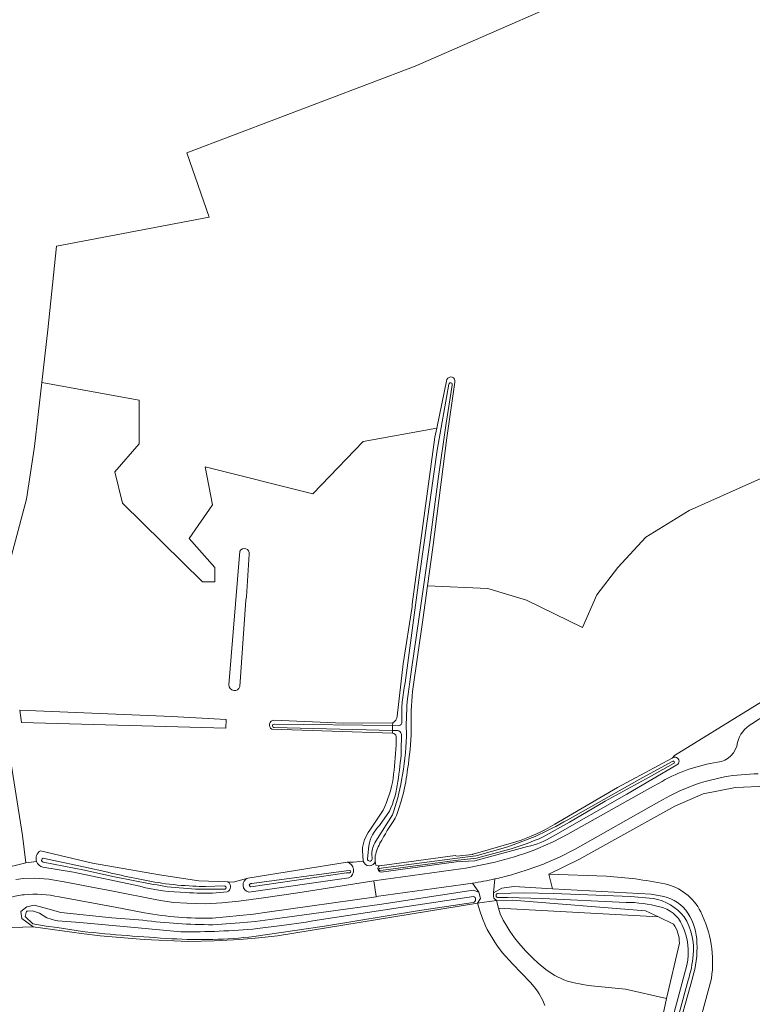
# Model space of a CAD drawing. Header units: metres. Extents: x 201541 to 204988, y 387833 to 394342.
# Tile 131 of 214: x 203945 to 204127, y 391103 to 391347. Entities that reach past the tile are written whole.
import ezdxf

# ---------------------------------------------------------------- set-up
doc = ezdxf.new("R2010")
doc.units = ezdxf.units.M
for name, color, linetype, lineweight in [('B-WE-GR-BOS_LOOF-GV', 40, 'Continuous', 13), ('B-WE-GR-BOUWLAND-GV', 80, 'Continuous', 13), ('B-WE-GR-GRAS-GV', 60, 'Continuous', 13), ('B-WE-GR-GROENVOORZIENING-GV', 80, 'Continuous', 18), ('B-WE-IE-TERREINAFSCHEIDING_KUNSTMATIG_HEKWERK-G', 20, 'IE-TERREINAFSCHEIDING-KUNSTMATIG', 18), ('B-WE-OG-TERREIN_ERF-GV', 7, 'Continuous', 18), ('B-WE-OG-WATER-GV', 130, 'Continuous', 18), ('B-WE-OG-WATER_GREPPEL-GV', 160, 'Continuous', 18), ('B-WE-OG-WATER_SLOOT-GV', 120, 'Continuous', 18), ('B-WE-OG-WEG-GV', 7, 'Continuous', 18), ('B-WE-VH-ONVERHARD-GV', 252, 'Continuous', 18), ('B-WE-VH-VERHARDING_ASFALT-GV', 252, 'Continuous', 18), ('B-WE-VH-VERHARDING_BETONSTRAATSTEEN-GV', 252, 'Continuous', 18)]:
    doc.layers.add(name, color=color, linetype=linetype, lineweight=lineweight)
doc.linetypes.add('IE-TERREINAFSCHEIDING-KUNSTMATIG', pattern='A,4,[82,NLCS.SHX,S=0.75,R=90,X=0,Y=0],4,-2', length=10)

msp = doc.modelspace()

# ---------------------------------------------------------------- linework, layer by layer
at = {"layer": 'B-WE-GR-BOS_LOOF-GV'}
for points in [[(204096.033, 391358.369), (204043.416, 391335.355), (203986.892, 391313.926), (203992.357, 391297.977), (203954.611, 391290.785), (203952.411, 391270.072), (203950.913, 391257.033), (203975.068, 391252.711), (203975.068, 391241.832), (203968.984, 391234.924), (203970.959, 391227.171), (203990.708, 391207.718), (203993.811, 391207.718), (203993.811, 391211.242), (203987.463, 391218.431), (203993.247, 391226.748), (203991.406, 391236.167), (204018.09, 391229.51), (204030.579, 391242.434), (204048.758, 391245.709), (204051.316, 391257.783)], [(204053.232, 391257.154), (204051.296, 391243.372), (204047.783, 391216.167), (204046.507, 391206.738), (204061.426, 391206.045), (204071.034, 391203.169), (204084.926, 391196.435), (204088.444, 391204.452), (204093.638, 391211.242), (204100.574, 391218.725), (204111.351, 391225.32), (204123.689, 391230.867), (204140.529, 391238.438), (204134.151, 391181.04)], [(204327.939, 391098.228), (204277.044, 391113.924), (204276.311, 391114.152), (204232.855, 391127.643), (204229.307, 391128.741), (204172.824, 391146.223), (204162.823, 391149.218), (204154.988, 391151.47), (204146.604, 391153.839), (204138.304, 391156.109), (204130.603, 391157.095), (204122.805, 391156.824), (204114.759, 391155.201), (204107.768, 391152.173), (204083.998, 391138.926), (204076.736, 391135.412), (204076.545, 391135.349), (204090.798, 391134.82)], [(204116.833, 391109.499), (204112.507, 391093.333), (204107.951, 391094.552), (204106.737, 391090.155), (204102.03, 391073.081)]]:
    msp.add_lwpolyline(points, dxfattribs=at)
for points in [[(204051.316, 391257.783, -0.9338233), (204053.232, 391257.154)], [(204090.798, 391134.82, -0.0377279), (204105.244, 391132.915)], [(204105.244, 391132.915, -0.2295977), (204114.174, 391126.009)], [(204114.174, 391126.009, -0.1517316), (204116.833, 391109.499)]]:
    msp.add_lwpolyline(points, format="xyb", dxfattribs=at)
at = {"layer": 'B-WE-GR-BOUWLAND-GV'}
msp.add_lwpolyline([(203934.441, 391223.241), (203936.77, 391204.681), (203937.794, 391204.775), (203941.062, 391205.236), (203947.133, 391228.172), (203949.093, 391241.199), (203950.913, 391257.033), (203952.411, 391270.072), (203954.611, 391290.785), (203992.357, 391297.977), (203986.892, 391313.926), (204043.416, 391335.355), (204096.033, 391358.369), (204129.177, 391374.434), (204161.289, 391390.513), (204194.87, 391407.634), (204228.892, 391424.975), (204260.28, 391442.194), (204287.798, 391457.235), (204290.338, 391458.623), (204292.242, 391459.664), (204292.382, 391459.741), (204296.518, 391461.99), (204319.999, 391474.763)], dxfattribs=at)
at = {"layer": 'B-WE-GR-GRAS-GV'}
for points in [[(204078.04, 391147.699), (204093.586, 391156.816), (204107.103, 391164.088), (204107.714, 391164.746), (204126.466, 391176.303), (204134.151, 391181.04), (204140.529, 391238.438), (204123.689, 391230.867), (204111.351, 391225.32), (204100.574, 391218.725), (204093.638, 391211.242), (204088.444, 391204.452), (204084.926, 391196.435), (204071.034, 391203.169), (204061.426, 391206.045), (204046.507, 391206.738), (204045.365, 391198.297), (204042.787, 391180.553)], [(204057.834, 391140.281), (204068.408, 391143.378)], [(204033.499, 391139.362), (204033.553, 391138.537), (204033.725, 391137.532), (204034.574, 391137.398), (204053.3, 391139.917)], [(204053.707, 391139.825), (204057.668, 391140.22)], [(204090.798, 391134.82), (204076.545, 391135.349), (204077.456, 391131.71), (204101.918, 391130.342)], [(204101.918, 391130.342), (204104.997, 391129.774)], [(204075.532, 391102.843), (204075.038, 391104.091), (204074.18, 391105.702), (204073.709, 391106.4), (204072.892, 391107.457), (204072.03, 391108.484), (204067.586, 391113.152), (204064.956, 391115.914), (204063.827, 391117.514), (204063.128, 391118.532), (204061.244, 391121.658), (204060.819, 391122.554), (204060.096, 391124.37), (204059.478, 391126.236), (204058.914, 391128.125), (204009.329, 391120.09), (204004.67, 391119.578), (204000, 391119.183), (203993.628, 391118.832), (203987.249, 391118.7), (203976.296, 391119.174), (203965.368, 391120.038)], [(204064.087, 391126.95), (204064.459, 391125.484), (204065.264, 391123.96), (204066.104, 391122.458), (204066.874, 391121.211), (204068.012, 391119.603), (204069.089, 391118.26), (204070.804, 391116.337), (204071.406, 391115.705), (204072.624, 391114.488), (204073.889, 391113.323), (204075.839, 391111.742), (204076.603, 391111.195), (204078.065, 391110.27), (204080.279, 391109.196), (204081.194, 391108.871), (204082.848, 391108.419), (204084.54, 391108.075), (204086.251, 391107.786), (204095.564, 391106.873), (204105.662, 391104.552), (204108.881, 391118.289)], [(204107.42, 391122.967), (204103.732, 391124.73), (204064.087, 391126.95)], [(203965.368, 391120.038), (203960.775, 391120.65), (203948.766, 391122.304), (203941.102, 391122.074), (203938.168, 391119.658), (203935.666, 391113.186), (203931.233, 391097.836), (203928.976, 391088.763), (203929.626, 391083.417), (203931.395, 391080.743), (203961.041, 391062.85), (203980.619, 391051.13), (203995.259, 391042.664), (204000.278, 391038.723), (204001.335, 391038.558), (204013.248, 391042.128), (204044.186, 391051.846), (204068.519, 391059.916)], [(204112.104, 391109.593), (204107.951, 391094.552), (204112.507, 391093.333), (204116.833, 391109.499)]]:
    msp.add_lwpolyline(points, dxfattribs=at)
for points in [[(204042.787, 391180.553, 0.0345723), (204042.461, 391171.012)], [(204042.461, 391171.012, -0.0298277), (204041.567, 391161.34)], [(204041.567, 391161.34, -0.0655839), (204038.514, 391149.158)], [(204038.514, 391149.158, 0.0320362), (204034.718, 391142.97)], [(204068.408, 391143.378, 0.0597166), (204078.04, 391147.699)], [(204034.718, 391142.97, 0.1120193), (204033.499, 391139.362)], [(204053.3, 391139.917, -0.1180153), (204053.707, 391139.825)], [(204057.668, 391140.22, -0.0527981), (204057.834, 391140.281)], [(204105.244, 391132.915, 0.0377279), (204090.798, 391134.82)], [(204114.174, 391126.009, 0.2295977), (204105.244, 391132.915)], [(204104.997, 391129.774, -0.1921759), (204111.009, 391125.684)], [(204111.009, 391125.684, -0.1449316), (204113.225, 391118.325)], [(204116.833, 391109.499, 0.1517316), (204114.174, 391126.009)], [(204108.881, 391118.289, 0.166324), (204107.42, 391122.967)], [(204113.225, 391118.325, -0.0904254), (204112.104, 391109.593)]]:
    msp.add_lwpolyline(points, format="xyb", dxfattribs=at)
at = {"layer": 'B-WE-GR-GROENVOORZIENING-GV'}
for points in [[(204038.955, 391174.458), (204040.439, 391187.362), (204042.686, 391201.622), (204042.7, 391202.153), (204048.301, 391243.553), (204048.758, 391245.709), (204030.579, 391242.434), (204018.09, 391229.51), (203991.406, 391236.167), (203993.247, 391226.748), (203987.463, 391218.431), (203993.811, 391211.242), (203993.811, 391207.718), (203990.708, 391207.718), (203970.959, 391227.171), (203968.984, 391234.924), (203975.068, 391241.832), (203975.068, 391252.711), (203950.913, 391257.033), (203949.093, 391241.199), (203947.133, 391228.172), (203941.062, 391205.236)], [(203997.306, 391182.174), (203999.986, 391215.3)], [(204002.308, 391214.547), (204001.606, 391203.999), (204001.496, 391203.179)], [(204001.496, 391203.179), (203999.994, 391181.764)], [(204008.434, 391173.487), (204025.613, 391172.69), (204037.879, 391172.795)], [(204037.78, 391170.263), (204007.932, 391171.232)], [(203942.233, 391169.388), (203946.188, 391144.879), (203946.947, 391138.145), (203949.656, 391138.47)], [(204038.743, 391167.251), (204038.76, 391169.418)], [(204032.206, 391146.232), (204035.498, 391151.167)], [(203950.58, 391141.141), (203963.527, 391138.096), (203980.079, 391135.16), (203989.835, 391133.677), (203997.022, 391133.434), (203998.338, 391133.39), (204001.991, 391134.334), (204026.546, 391138.316), (204028.135, 391138.324), (204030.564, 391138.578), (204030.357, 391141.252)]]:
    msp.add_lwpolyline(points, dxfattribs=at)
for points in [[(203999.986, 391215.3, -0.8507761), (204002.308, 391214.547)], [(203999.994, 391181.764, -0.8737269), (203997.306, 391182.174)], [(204007.932, 391171.232, -0.753557), (204008.434, 391173.487)], [(204037.879, 391172.795, 0.2551425), (204038.955, 391174.458)], [(204038.76, 391169.418, 0.3514609), (204037.78, 391170.263)], [(204037.966, 391159.03, 0.0120155), (204038.743, 391167.251)], [(204035.498, 391151.167, 0.0712643), (204037.966, 391159.03)], [(204030.357, 391141.252, -0.1488527), (204032.206, 391146.232)], [(203949.656, 391138.47, -0.3507761), (203950.58, 391141.141)]]:
    msp.add_lwpolyline(points, format="xyb", dxfattribs=at)
for points in [[(203996.629, 391173.585), (203996.484, 391171.516), (203945.862, 391172.892), (203945.465, 391175.944), (203983.149, 391174.338)], [(204103.732, 391124.73), (204100.455, 391126.296), (204067.574, 391128.922), (204063.615, 391128.812), (204064.087, 391126.95)]]:
    msp.add_lwpolyline(points, close=True, dxfattribs=at)
at = {"layer": 'B-WE-IE-TERREINAFSCHEIDING_KUNSTMATIG_HEKWERK-G'}
for points in [[(204046.507, 391206.738), (204045.365, 391198.297), (204042.787, 391180.553)], [(204126.466, 391176.303), (204134.151, 391181.04)], [(204107.103, 391164.088), (204107.714, 391164.746), (204126.466, 391176.303)], [(204078.04, 391147.699), (204093.586, 391156.816), (204107.103, 391164.088)], [(204057.834, 391140.281), (204068.408, 391143.378)], [(204033.499, 391139.362), (204033.553, 391138.537)], [(204034.574, 391137.398), (204053.3, 391139.917)], [(204053.707, 391139.825), (204057.668, 391140.22)], [(204033.553, 391138.537), (204033.725, 391137.532), (204034.574, 391137.398)]]:
    msp.add_lwpolyline(points, dxfattribs=at)
for points in [[(204042.787, 391180.553, 0.0345723), (204042.461, 391171.012)], [(204042.461, 391171.012, -0.0298277), (204041.567, 391161.34)], [(204041.567, 391161.34, -0.0655839), (204038.514, 391149.158)], [(204038.514, 391149.158, 0.0320362), (204034.718, 391142.97)], [(204068.408, 391143.378, 0.0597166), (204078.04, 391147.699)], [(204034.718, 391142.97, 0.1120193), (204033.499, 391139.362)], [(204053.3, 391139.917, -0.1180153), (204053.707, 391139.825)], [(204057.668, 391140.22, -0.0527981), (204057.834, 391140.281)]]:
    msp.add_lwpolyline(points, format="xyb", dxfattribs=at)
at = {"layer": 'B-WE-OG-TERREIN_ERF-GV'}
msp.add_lwpolyline([(204100.234, 391079.029), (204105.662, 391104.552), (204095.564, 391106.873), (204086.251, 391107.786), (204084.54, 391108.075), (204082.848, 391108.419), (204081.194, 391108.871), (204080.279, 391109.196), (204078.065, 391110.27), (204076.603, 391111.195), (204075.839, 391111.742), (204073.889, 391113.323), (204072.624, 391114.488), (204071.406, 391115.705), (204070.804, 391116.337), (204069.089, 391118.26), (204068.012, 391119.603), (204066.874, 391121.211), (204066.104, 391122.458), (204065.264, 391123.96), (204064.459, 391125.484), (204064.087, 391126.95), (204063.615, 391128.812), (204058.914, 391128.125), (204059.478, 391126.236), (204060.096, 391124.37), (204060.819, 391122.554), (204061.244, 391121.658), (204063.128, 391118.532), (204063.827, 391117.514), (204064.956, 391115.914), (204067.586, 391113.152), (204072.03, 391108.484), (204072.892, 391107.457), (204073.709, 391106.4), (204074.18, 391105.702), (204075.038, 391104.091), (204075.532, 391102.843)], dxfattribs=at)
at = {"layer": 'B-WE-OG-WATER-GV'}
for points in [[(204051.774, 391256.605), (204048.899, 391240.264), (204044.607, 391209.829), (204044.497, 391209.312), (204040.98, 391182.676)], [(204041.48, 391178.083), (204042.488, 391186.011), (204045.038, 391203.02), (204047.054, 391217.475), (204049.226, 391233.747), (204051.128, 391246.983), (204052.601, 391256.416)], [(204008.389, 391171.63), (204037.806, 391170.925), (204037.852, 391172.111), (204008.498, 391172.463)], [(204039.361, 391172.093), (204037.852, 391172.111), (204037.806, 391170.925), (204039.014, 391170.896)], [(204040.062, 391169.951), (204039.995, 391165.772)], [(204075.119, 391144.543), (204081.686, 391148.241), (204090.527, 391153.377), (204101.388, 391159.334), (204107.472, 391162.71)], [(204107.118, 391163.218), (204099.082, 391158.865), (204081.242, 391148.824)], [(204033.653, 391143.472), (204037.831, 391149.981)], [(204037.048, 391150.902), (204034.615, 391147.378)], [(204073.129, 391144.662), (204066.428, 391142.108), (204058.784, 391139.929), (204058.498, 391139.892), (204053.299, 391139.25), (204035.556, 391136.895), (204034.619, 391136.695)], [(204031.934, 391142.377), (204031.602, 391139.117)], [(204032.784, 391139.06), (204032.713, 391140.336)], [(204034.668, 391136.225), (204035.494, 391136.34), (204053.333, 391138.711), (204058.603, 391139.257), (204067.18, 391141.593)], [(203951.229, 391138.326), (203961.509, 391136.298), (203968.496, 391134.724)], [(203967.275, 391135.803), (203961.301, 391137.148), (203951.558, 391139.213)], [(204027.2, 391136.239), (204026.303, 391136.157), (204002.93, 391133.002), (204002.694, 391133.004)], [(204002.718, 391132.205), (204026.439, 391135.647), (204027.27, 391135.696)], [(203982.019, 391132.196), (203988.983, 391131.611), (203996.104, 391131.586)], [(203996.167, 391132.475), (203991.52, 391132.297)], [(204057.844, 391129.836), (204040.262, 391127.13), (204018.079, 391123.807), (204016.411, 391123.488), (204010.388, 391122.662), (204004.368, 391121.849)], [(204102.423, 391129.284), (204096.865, 391129.836), (204077.657, 391130.537), (204070.252, 391130.741), (204063.974, 391130.537)], [(204066.306, 391129.564), (204075.014, 391129.28), (204095.674, 391128.347)], [(204003.487, 391119.874), (204021.003, 391122.462), (204044.042, 391126.259), (204057.804, 391128.33)], [(203985.37, 391121.06), (203973.903, 391122.108), (203960.313, 391123.407), (203954.933, 391123.796), (203954.308, 391123.893), (203952.185, 391124.534), (203950.345, 391125.665), (203948.641, 391126.233), (203947.442, 391126.177), (203947.13, 391126.166), (203946.832, 391124.826), (203948.683, 391123.075), (203952.041, 391122.442), (203954.777, 391122.109), (203960.991, 391121.125)], [(204110.697, 391112.782), (204107.3, 391099.818), (204103.869, 391086.429)], [(204102.357, 391077.909), (204105.418, 391089.148), (204108.734, 391100.588), (204111.071, 391109.106)]]:
    msp.add_lwpolyline(points, dxfattribs=at)
for points in [[(204052.601, 391256.416, 1.1790065), (204051.774, 391256.605)], [(204040.98, 391182.676, 0.0623964), (204040.112, 391173.034)], [(204041.309, 391169.441, -0.0341223), (204041.48, 391178.083)], [(204008.498, 391172.463, 0.9211803), (204008.389, 391171.63)], [(204040.112, 391173.034, -0.4541489), (204039.361, 391172.093)], [(204039.014, 391170.896, -0.3114107), (204040.062, 391169.951)], [(204040.073, 391158.621, 0.0320245), (204041.309, 391169.441)], [(204039.995, 391165.772, -0.024176), (204039.113, 391158.26)], [(204107.472, 391162.71, 1.1773217), (204107.118, 391163.218)], [(204039.113, 391158.26, -0.0819081), (204037.048, 391150.902)], [(204037.831, 391149.981, 0.034349), (204040.073, 391158.621)], [(204034.615, 391147.378, 0.1608993), (204031.934, 391142.377)], [(204081.242, 391148.824, -0.0282049), (204073.129, 391144.662)], [(204067.18, 391141.593, 0.0318803), (204075.119, 391144.543)], [(204032.713, 391140.336, -0.1366295), (204033.653, 391143.472)], [(203951.558, 391139.213, 1.1128668), (203951.229, 391138.326)], [(204031.602, 391139.117, 0.9279729), (204032.784, 391139.06)], [(203980.649, 391133.1, -0.0150201), (203967.275, 391135.803)], [(203968.496, 391134.724, 0.0035766), (203982.019, 391132.196)], [(204027.27, 391135.696, 0.7981469), (204027.2, 391136.239)], [(204034.619, 391136.695, 0.9934673), (204034.668, 391136.225)], [(203988.389, 391132.368, -0.0214991), (203980.649, 391133.1)], [(203991.52, 391132.297, -0.0207857), (203988.389, 391132.368)], [(203996.104, 391131.586, 1.0043216), (203996.167, 391132.475)], [(204002.694, 391133.004, 0.9063514), (204002.718, 391132.205)], [(204057.804, 391128.33, 0.7781836), (204057.844, 391129.836)], [(204063.974, 391130.537, 0.9172829), (204063.818, 391129.598)], [(204063.818, 391129.598, 0.0096775), (204066.306, 391129.564)], [(204095.674, 391128.347, -0.0632625), (204104.039, 391127.28)], [(204110.116, 391124.742, 0.1833135), (204102.423, 391129.284)], [(204104.039, 391127.28, -0.2382968), (204109.596, 391122.721)], [(204112.331, 391115.295, 0.1614608), (204110.116, 391124.742)], [(204109.596, 391122.721, -0.1759212), (204110.697, 391112.782)], [(203960.991, 391121.125, 0.0105467), (203983.123, 391119.356)], [(203983.123, 391119.356, 0.041783), (204003.487, 391119.874)], [(204004.368, 391121.849, -0.0244821), (203985.37, 391121.06)], [(204111.071, 391109.106, 0.0495911), (204112.331, 391115.295)]]:
    msp.add_lwpolyline(points, format="xyb", dxfattribs=at)
at = {"layer": 'B-WE-OG-WATER_GREPPEL-GV'}
for points in [[(203999.986, 391215.3), (203997.306, 391182.174)], [(203999.994, 391181.764), (204001.496, 391203.179), (204001.606, 391203.999), (204002.308, 391214.547)]]:
    msp.add_lwpolyline(points, dxfattribs=at)
for points in [[(204002.308, 391214.547, 0.8507761), (203999.986, 391215.3)], [(203997.306, 391182.174, 0.8737269), (203999.994, 391181.764)]]:
    msp.add_lwpolyline(points, format="xyb", dxfattribs=at)
msp.add_lwpolyline([(203945.862, 391172.892), (203996.484, 391171.516), (203996.629, 391173.585), (203983.149, 391174.338), (203945.465, 391175.944)], close=True, dxfattribs=at)
at = {"layer": 'B-WE-OG-WATER_SLOOT-GV'}
for points in [[(204051.316, 391257.783), (204048.758, 391245.709), (204048.301, 391243.553), (204042.7, 391202.153), (204042.686, 391201.622), (204040.439, 391187.362), (204038.955, 391174.458)], [(204040.98, 391182.676), (204044.497, 391209.312), (204044.607, 391209.829), (204048.899, 391240.264), (204051.774, 391256.605)], [(204052.601, 391256.416), (204051.128, 391246.983), (204049.226, 391233.747), (204047.054, 391217.475), (204045.038, 391203.02), (204042.488, 391186.011), (204041.48, 391178.083)], [(204042.787, 391180.553), (204045.365, 391198.297), (204046.507, 391206.738), (204047.783, 391216.167), (204051.296, 391243.372), (204053.232, 391257.154)], [(203929.987, 391224.466), (203935.486, 391191.062), (203940.255, 391158.51), (203941.712, 391144.317), (203941.705, 391141.243), (203942.677, 391138.023), (203942.932, 391137.178), (203944.961, 391137.667), (203946.947, 391138.145), (203946.188, 391144.879), (203942.233, 391169.388), (203939.29, 391189.715), (203937.869, 391204.022), (203937.794, 391204.775), (203936.77, 391204.681), (203934.441, 391223.241)], [(204008.498, 391172.463), (204037.852, 391172.111), (204037.879, 391172.795), (204025.613, 391172.69), (204008.434, 391173.487)], [(204007.932, 391171.232), (204037.78, 391170.263), (204037.806, 391170.925), (204008.389, 391171.63)], [(204039.014, 391170.896), (204037.806, 391170.925), (204037.78, 391170.263)], [(204037.879, 391172.795), (204037.852, 391172.111), (204039.361, 391172.093)], [(204038.76, 391169.418), (204038.743, 391167.251)], [(204039.995, 391165.772), (204040.062, 391169.951)], [(204107.103, 391164.088), (204093.586, 391156.816), (204078.04, 391147.699)], [(204107.472, 391162.71), (204101.388, 391159.334), (204090.527, 391153.377), (204081.686, 391148.241), (204075.119, 391144.543)], [(204077.61, 391144.737), (204095.852, 391155.117), (204108.276, 391162.365)], [(204081.242, 391148.824), (204099.082, 391158.865), (204107.118, 391163.218)], [(204035.498, 391151.167), (204032.206, 391146.232)], [(204037.831, 391149.981), (204033.653, 391143.472)], [(204034.615, 391147.378), (204037.048, 391150.902)], [(204034.619, 391136.695), (204035.556, 391136.895), (204053.299, 391139.25), (204058.498, 391139.892), (204058.784, 391139.929), (204066.428, 391142.108), (204073.129, 391144.662)], [(204031.602, 391139.117), (204031.934, 391142.377)], [(204035.01, 391135.85), (204053.606, 391138.348), (204058.246, 391138.631), (204071.278, 391142.161)], [(204068.408, 391143.378), (204057.834, 391140.281)], [(203997.022, 391133.434), (203989.835, 391133.677), (203980.079, 391135.16), (203963.527, 391138.096), (203950.58, 391141.141)], [(204030.357, 391141.252), (204030.564, 391138.578)], [(204032.713, 391140.336), (204032.784, 391139.06)], [(204033.553, 391138.537), (204033.499, 391139.362)], [(204053.3, 391139.917), (204034.574, 391137.398)], [(204067.18, 391141.593), (204058.603, 391139.257), (204053.333, 391138.711), (204035.494, 391136.34), (204034.668, 391136.225)], [(204057.668, 391140.22), (204053.707, 391139.825)], [(203951.193, 391137.046), (203958.76, 391135.795), (203975.24, 391132.327)], [(203968.496, 391134.724), (203961.509, 391136.298), (203951.229, 391138.326)], [(203951.558, 391139.213), (203961.301, 391137.148), (203967.275, 391135.803)], [(204026.546, 391138.316), (204001.991, 391134.334)], [(204002.222, 391130.904), (204027.015, 391134.41)], [(204002.694, 391133.004), (204002.93, 391133.002), (204026.303, 391136.157), (204027.2, 391136.239)], [(204027.27, 391135.696), (204026.439, 391135.647), (204002.718, 391132.205)], [(203996.104, 391131.586), (203988.983, 391131.611), (203982.019, 391132.196)], [(203991.52, 391132.297), (203996.167, 391132.475)], [(204104.997, 391129.774), (204101.918, 391130.342), (204077.456, 391131.71), (204067.845, 391132.247), (204064.89, 391131.893), (204062.818, 391130.684), (204062.876, 391129.884), (204062.91, 391129.406), (204063.615, 391128.812), (204067.574, 391128.922), (204100.455, 391126.296), (204103.732, 391124.73), (204107.42, 391122.967)], [(204009.329, 391120.09), (204058.914, 391128.125), (204059.584, 391129.281), (204059.499, 391129.619), (204059.192, 391130.837), (204057.83, 391131.335), (204034.627, 391127.805), (204007.503, 391124.111), (204003.756, 391123.642), (204000, 391123.267), (203996.645, 391123.009), (203993.286, 391122.825)], [(203994.15, 391130.691), (203996.87, 391130.926)], [(204018.079, 391123.807), (204040.262, 391127.13), (204057.844, 391129.836)], [(204063.974, 391130.537), (204070.252, 391130.741), (204077.657, 391130.537), (204096.865, 391129.836), (204102.423, 391129.284)], [(204095.674, 391128.347), (204075.014, 391129.28), (204066.306, 391129.564)], [(203975.965, 391123.915), (203968.247, 391124.496), (203955.626, 391125.825), (203951.818, 391126.936), (203949.04, 391127.639), (203947.204, 391127.28), (203945.718, 391126.086), (203945.955, 391124.33), (203948.766, 391122.304), (203960.775, 391120.65), (203965.368, 391120.038), (203976.296, 391119.174), (203987.249, 391118.7), (203993.628, 391118.832), (204000, 391119.183), (204004.67, 391119.578), (204009.329, 391120.09)], [(204057.804, 391128.33), (204044.042, 391126.259), (204021.003, 391122.462), (204003.487, 391119.874)], [(203960.991, 391121.125), (203954.777, 391122.109), (203952.041, 391122.442), (203948.683, 391123.075), (203946.832, 391124.826), (203947.13, 391126.166), (203947.442, 391126.177), (203948.641, 391126.233), (203950.345, 391125.665), (203952.185, 391124.534), (203954.308, 391123.893), (203954.933, 391123.796), (203960.313, 391123.407), (203973.903, 391122.108), (203985.37, 391121.06)], [(204004.368, 391121.849), (204010.388, 391122.662), (204016.411, 391123.488), (204018.079, 391123.807)], [(204108.881, 391118.289), (204105.662, 391104.552), (204100.234, 391079.029)], [(204103.869, 391086.429), (204107.3, 391099.818), (204110.697, 391112.782)], [(204102.03, 391073.081), (204106.737, 391090.155), (204107.951, 391094.552), (204112.104, 391109.593)], [(204111.071, 391109.106), (204108.734, 391100.588), (204105.418, 391089.148), (204102.357, 391077.909)]]:
    msp.add_lwpolyline(points, dxfattribs=at)
for points in [[(204053.232, 391257.154, 0.9338233), (204051.316, 391257.783)], [(204051.774, 391256.605, -1.1790065), (204052.601, 391256.416)], [(204040.112, 391173.034, -0.0623964), (204040.98, 391182.676)], [(204042.461, 391171.012, -0.0345723), (204042.787, 391180.553)], [(204041.48, 391178.083, 0.0341223), (204041.309, 391169.441)], [(204008.434, 391173.487, 0.753557), (204007.932, 391171.232)], [(204038.955, 391174.458, -0.2551425), (204037.879, 391172.795)], [(204008.389, 391171.63, -0.9211803), (204008.498, 391172.463)], [(204039.361, 391172.093, 0.4541489), (204040.112, 391173.034)], [(204041.567, 391161.34, 0.0298277), (204042.461, 391171.012)], [(204037.78, 391170.263, -0.3514609), (204038.76, 391169.418)], [(204040.062, 391169.951, 0.3114107), (204039.014, 391170.896)], [(204041.309, 391169.441, -0.0320245), (204040.073, 391158.621)], [(204038.743, 391167.251, -0.0120155), (204037.966, 391159.03)], [(204039.113, 391158.26, 0.024176), (204039.995, 391165.772)], [(204108.276, 391162.365, 1.0819803), (204107.103, 391164.088)], [(204038.514, 391149.158, 0.0655839), (204041.567, 391161.34)], [(204107.118, 391163.218, -1.1773217), (204107.472, 391162.71)], [(204037.966, 391159.03, -0.0712643), (204035.498, 391151.167)], [(204037.048, 391150.902, 0.0819081), (204039.113, 391158.26)], [(204040.073, 391158.621, -0.034349), (204037.831, 391149.981)], [(204034.718, 391142.97, -0.0320362), (204038.514, 391149.158)], [(204031.934, 391142.377, -0.1608993), (204034.615, 391147.378)], [(204078.04, 391147.699, -0.0597166), (204068.408, 391143.378)], [(204073.129, 391144.662, 0.0282049), (204081.242, 391148.824)], [(204032.206, 391146.232, 0.1488527), (204030.357, 391141.252)], [(204075.119, 391144.543, -0.0318803), (204067.18, 391141.593)], [(204071.278, 391142.161, 0.0913296), (204077.61, 391144.737)], [(204033.653, 391143.472, 0.1366295), (204032.713, 391140.336)], [(204033.499, 391139.362, -0.1120193), (204034.718, 391142.97)], [(203950.58, 391141.141, 0.3507761), (203949.656, 391138.47)], [(203951.229, 391138.326, -1.1128668), (203951.558, 391139.213)], [(204053.707, 391139.825, 0.1180153), (204053.3, 391139.917)], [(204057.834, 391140.281, 0.0527981), (204057.668, 391140.22)], [(203949.656, 391138.47, 0.2454396), (203951.193, 391137.046)], [(204027.015, 391134.41, 0.7095212), (204026.546, 391138.316)], [(204030.564, 391138.578, 0.7852162), (204033.553, 391138.537)], [(204032.784, 391139.06, -0.9279729), (204031.602, 391139.117)], [(204034.574, 391137.398, 0.6985042), (204035.01, 391135.85)], [(203967.275, 391135.803, 0.0150201), (203980.649, 391133.1)], [(203982.019, 391132.196, -0.0035766), (203968.496, 391134.724)], [(204027.2, 391136.239, -0.7981469), (204027.27, 391135.696)], [(204034.668, 391136.225, -0.9934673), (204034.619, 391136.695)], [(203975.24, 391132.327, 0.0607039), (203986.618, 391130.806)], [(203980.649, 391133.1, 0.0214991), (203988.389, 391132.368)], [(203988.389, 391132.368, 0.0207857), (203991.52, 391132.297)], [(203996.167, 391132.475, -1.0043216), (203996.104, 391131.586)], [(203996.87, 391130.926, 0.6124621), (203997.022, 391133.434)], [(204001.991, 391134.334, 0.7683112), (204002.222, 391130.904)], [(204002.718, 391132.205, -0.9063514), (204002.694, 391133.004)], [(203986.618, 391130.806, 0.0341172), (203994.15, 391130.691)], [(204057.844, 391129.836, -0.7781836), (204057.804, 391128.33)], [(204063.818, 391129.598, -0.9172829), (204063.974, 391130.537)], [(204066.306, 391129.564, -0.0096775), (204063.818, 391129.598)], [(204111.009, 391125.684, 0.1921759), (204104.997, 391129.774)], [(204104.039, 391127.28, 0.0632625), (204095.674, 391128.347)], [(204102.423, 391129.284, -0.1833135), (204110.116, 391124.742)], [(204109.596, 391122.721, 0.2382968), (204104.039, 391127.28)], [(204110.116, 391124.742, -0.1614608), (204112.331, 391115.295)], [(204113.225, 391118.325, 0.1449316), (204111.009, 391125.684)], [(203993.286, 391122.825, -0.0309497), (203975.965, 391123.915)], [(204107.42, 391122.967, -0.166324), (204108.881, 391118.289)], [(204110.697, 391112.782, 0.1759212), (204109.596, 391122.721)], [(203983.123, 391119.356, -0.0105467), (203960.991, 391121.125)], [(204003.487, 391119.874, -0.041783), (203983.123, 391119.356)], [(203985.37, 391121.06, 0.0244821), (204004.368, 391121.849)], [(204112.104, 391109.593, 0.0904254), (204113.225, 391118.325)], [(204112.331, 391115.295, -0.0495911), (204111.071, 391109.106)]]:
    msp.add_lwpolyline(points, format="xyb", dxfattribs=at)
at = {"layer": 'B-WE-OG-WEG-GV'}
for points in [[(204126.844, 391172.517), (204130.429, 391174.889), (204134.151, 391181.04), (204126.466, 391176.303), (204107.714, 391164.746), (204107.103, 391164.088)], [(204108.276, 391162.365), (204095.852, 391155.117), (204077.61, 391144.737)], [(204063.163, 391134.144), (204062.818, 391130.684), (204064.89, 391131.893), (204067.845, 391132.247), (204077.456, 391131.71), (204076.545, 391135.349), (204076.736, 391135.412), (204083.998, 391138.926), (204107.768, 391152.173), (204114.759, 391155.201), (204122.805, 391156.824), (204130.603, 391157.095), (204138.304, 391156.109), (204146.604, 391153.839), (204154.988, 391151.47), (204162.823, 391149.218), (204172.824, 391146.223), (204229.307, 391128.741), (204232.855, 391127.643), (204276.311, 391114.152), (204277.044, 391113.924), (204327.939, 391098.228)], [(204111.904, 391157.156), (204109.17, 391156.045), (204106.516, 391154.757), (204103.793, 391153.211), (204083.047, 391141.533), (204079.19, 391139.574), (204075.852, 391138.118), (204075.225, 391137.844), (204071.173, 391136.369), (204067.049, 391135.113)], [(204073.848, 391141.647), (204077.598, 391143.359), (204081.26, 391145.257), (204101.58, 391156.608), (204104.599, 391158.294)], [(204071.278, 391142.161), (204058.246, 391138.631), (204053.606, 391138.348), (204035.01, 391135.85)], [(203949.656, 391138.47), (203946.947, 391138.145), (203944.961, 391137.667), (203942.932, 391137.178), (203942.677, 391138.023), (203934.756, 391135.017)], [(203975.24, 391132.327), (203958.76, 391135.795), (203951.193, 391137.046)], [(204030.564, 391138.578), (204028.135, 391138.324), (204026.546, 391138.316)], [(204034.574, 391137.398), (204033.725, 391137.532), (204033.553, 391138.537)], [(203944.466, 391134.034), (203946.41, 391134.231), (203949.173, 391134.347), (203952.694, 391134.12), (203957.359, 391133.251), (203963.316, 391132.098), (203968.576, 391131.147), (203979.439, 391128.967), (203980.858, 391128.73), (203983.61, 391128.359), (203986.865, 391128.142), (203991.492, 391128.027), (203995.535, 391128.212), (203999.72, 391128.644), (204005.884, 391129.504), (204014.379, 391130.684), (204033.188, 391133.693), (204054.754, 391136.659)], [(204027.015, 391134.41), (204002.222, 391130.904)], [(204055.327, 391132.796), (204033.762, 391129.79), (204033.798, 391129.709), (204006.771, 391125.925), (204003.389, 391125.464), (204000, 391125.07), (203996.624, 391124.742), (203993.244, 391124.481)], [(204001.991, 391134.334), (203998.338, 391133.39), (203997.022, 391133.434)], [(204000, 391123.267), (204003.756, 391123.642), (204007.503, 391124.111), (204034.627, 391127.805), (204057.83, 391131.335), (204059.192, 391130.837), (204057.615, 391133.108)], [(203946.563, 391130.248), (203946.089, 391130.201), (203945.617, 391130.147)], [(203976.366, 391125.74), (203969.07, 391127.148), (203955.254, 391129.719)], [(203996.87, 391130.926), (203994.15, 391130.691)], [(203941.102, 391122.074), (203948.766, 391122.304), (203945.955, 391124.33), (203945.718, 391126.086), (203947.204, 391127.28), (203949.04, 391127.639), (203951.818, 391126.936), (203955.626, 391125.825), (203968.247, 391124.496), (203975.965, 391123.915)], [(203993.286, 391122.825), (203996.645, 391123.009), (204000, 391123.267)]]:
    msp.add_lwpolyline(points, dxfattribs=at)
for points in [[(204123.287, 391167.931, -0.2155413), (204126.844, 391172.517)], [(204118.349, 391163.052, 0.3470526), (204123.287, 391167.931)], [(204107.103, 391164.088, -1.0819803), (204108.276, 391162.365)], [(204104.599, 391158.294, -0.0897677), (204118.349, 391163.052)], [(204128.438, 391160.153, 0.089334), (204111.904, 391157.156)], [(204077.61, 391144.737, -0.0913296), (204071.278, 391142.161)], [(204054.754, 391136.659, 0.0536102), (204073.848, 391141.647)], [(203951.193, 391137.046, -0.2454396), (203949.656, 391138.47)], [(204026.546, 391138.316, -0.7095212), (204027.015, 391134.41)], [(204033.553, 391138.537, -0.7852162), (204030.564, 391138.578)], [(204035.01, 391135.85, -0.6985042), (204034.574, 391137.398)], [(204067.049, 391135.113, -0.0125962), (204063.163, 391134.144)], [(203986.618, 391130.806, -0.0607039), (203975.24, 391132.327)], [(203997.022, 391133.434, -0.6124621), (203996.87, 391130.926)], [(204002.222, 391130.904, -0.7683112), (204001.991, 391134.334)], [(204057.615, 391133.108, -0.0069824), (204055.327, 391132.796)], [(203945.617, 391130.147, 0.3061029), (203931.46, 391117.078)], [(203955.254, 391129.719, 0.0753593), (203946.563, 391130.248)], [(203994.15, 391130.691, -0.0341172), (203986.618, 391130.806)], [(203993.244, 391124.481, -0.050423), (203976.366, 391125.74)], [(203975.965, 391123.915, 0.0309497), (203993.286, 391122.825)]]:
    msp.add_lwpolyline(points, format="xyb", dxfattribs=at)
at = {"layer": 'B-WE-VH-ONVERHARD-GV'}
msp.add_lwpolyline([(204063.163, 391134.144, -0.0176267), (204057.615, 391133.108)], format="xyb", dxfattribs=at)
for points in [[(204057.615, 391133.108), (204059.192, 391130.837), (204059.499, 391129.619), (204059.584, 391129.281), (204058.914, 391128.125)], [(204058.914, 391128.125), (204063.615, 391128.812), (204062.91, 391129.406), (204062.876, 391129.884), (204062.818, 391130.684), (204063.163, 391134.144)]]:
    msp.add_lwpolyline(points, dxfattribs=at)
at = {"layer": 'B-WE-VH-VERHARDING_ASFALT-GV'}
for points in [[(204033.762, 391129.79), (204033.188, 391133.693), (204014.379, 391130.684), (204005.884, 391129.504), (203999.72, 391128.644), (203995.535, 391128.212), (203991.492, 391128.027), (203986.865, 391128.142), (203983.61, 391128.359), (203980.858, 391128.73), (203979.439, 391128.967), (203968.576, 391131.147), (203963.316, 391132.098), (203957.359, 391133.251), (203952.694, 391134.12), (203949.173, 391134.347), (203946.41, 391134.231), (203944.466, 391134.034)], [(203945.617, 391130.147), (203946.089, 391130.201), (203946.563, 391130.248)], [(203955.254, 391129.719), (203969.07, 391127.148), (203976.366, 391125.74)], [(203993.244, 391124.481), (203996.624, 391124.742), (204000, 391125.07), (204003.389, 391125.464), (204006.771, 391125.925), (204033.798, 391129.709), (204033.762, 391129.79)]]:
    msp.add_lwpolyline(points, dxfattribs=at)
for points in [[(203931.46, 391117.078, -0.3061029), (203945.617, 391130.147)], [(203946.563, 391130.248, -0.0753593), (203955.254, 391129.719)], [(203976.366, 391125.74, 0.050423), (203993.244, 391124.481)]]:
    msp.add_lwpolyline(points, format="xyb", dxfattribs=at)
at = {"layer": 'B-WE-VH-VERHARDING_BETONSTRAATSTEEN-GV'}
for points in [[(204132.029, 391171.819), (204130.429, 391174.889), (204126.844, 391172.517)], [(204067.049, 391135.113), (204071.173, 391136.369), (204075.225, 391137.844), (204075.852, 391138.118), (204079.19, 391139.574), (204083.047, 391141.533), (204103.793, 391153.211), (204106.516, 391154.757), (204109.17, 391156.045), (204111.904, 391157.156)], [(204104.599, 391158.294), (204101.58, 391156.608), (204081.26, 391145.257), (204077.598, 391143.359), (204073.848, 391141.647)], [(204054.754, 391136.659), (204033.188, 391133.693), (204033.762, 391129.79), (204055.327, 391132.796)]]:
    msp.add_lwpolyline(points, dxfattribs=at)
for points in [[(204126.844, 391172.517, 0.2155413), (204123.287, 391167.931)], [(204123.287, 391167.931, -0.3470526), (204118.349, 391163.052)], [(204118.349, 391163.052, 0.0897677), (204104.599, 391158.294)], [(204111.904, 391157.156, -0.089334), (204128.438, 391160.153)], [(204073.848, 391141.647, -0.0536102), (204054.754, 391136.659)], [(204063.163, 391134.144, 0.0125962), (204067.049, 391135.113)], [(204055.327, 391132.796, 0.0069824), (204057.615, 391133.108)], [(204057.615, 391133.108, 0.0176267), (204063.163, 391134.144)]]:
    msp.add_lwpolyline(points, format="xyb", dxfattribs=at)

doc.saveas('drawing.dxf')
